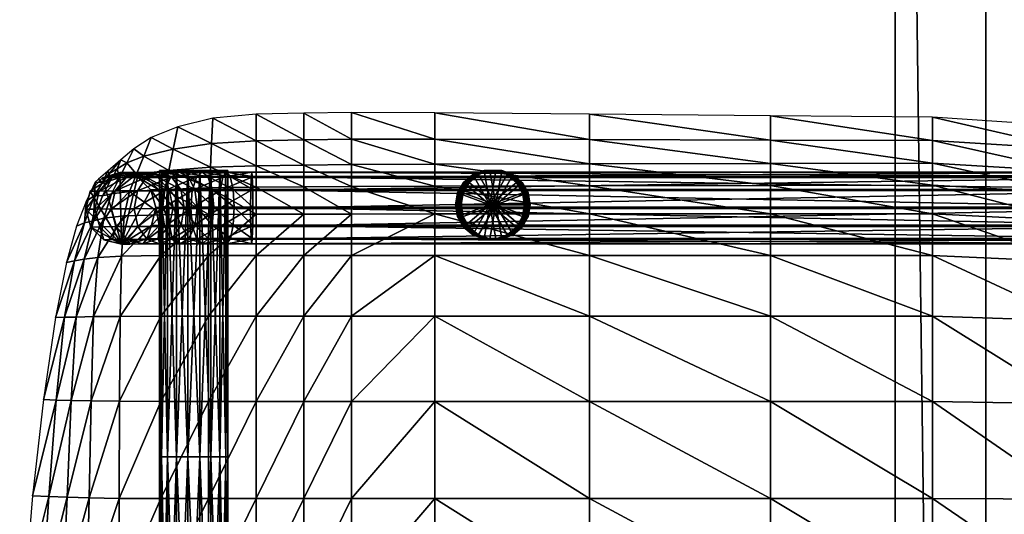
# Model space of a CAD drawing. Header units: inches. Extents: x 13.4 to 35.2, y -33.7 to 45.7.
# Tile 25 of 52: x 14.2 to 25, y 20.4 to 25.8. Entities that reach past the tile are written whole.
import ezdxf

# ---------------------------------------------------------------- set-up
doc = ezdxf.new("R2010")
doc.units = ezdxf.units.IN
doc.header["$MEASUREMENT"] = 0
doc.layers.get('0').update_dxf_attribs({"true_color": 0x737373})

# ---------------------------------------------------------------- blocks, each defined once
blk = doc.blocks.new('Box003')
at = {"color": 0}
mesh = blk.add_polyface(dxfattribs=at)
corners = [(-11.661, 1.666, 2.027), (-11.137, 1.666, 2.017), (-11.137, 2.334, 2.155), (-10.614, 2.334, 2.124), (-10.614, 1.666, 1.973), (-10.614, 2.79, 2.129), (-11.137, 2.789, 2.151), (-11.661, 2.334, 2.143), (-11.137, 0.73, 1.749), (-10.09, 2.334, 2.088), (-10.09, 1.666, 1.92), (-9.173, 2.334, 2.016), (-9.173, 2.792, 2.055), (-10.09, 2.791, 2.107), (-11.137, 3.086, 1.991), (-10.614, 3.09, 1.972), (-11.137, 3.322, 1.733), (-10.614, 3.33, 1.714), (-11.64, 3.305, 1.717), (-11.651, 3.078, 1.966), (-10.09, 3.094, 1.954), (-10.09, 3.336, 1.695), (-9.173, 3.097, 1.909), (-10.09, 3.614, 1.4), (-9.173, 3.341, 1.654), (-10.09, 3.909, 1.086), (-10.614, 3.902, 1.098), (-10.614, 3.607, 1.416), (-11.137, 3.596, 1.434), (-11.137, 3.888, 1.114), (-11.615, 3.845, 1.125), (-11.628, 3.567, 1.431)]
mesh.append_faces([[corners[k] for k in face] for face in [(0, 1, 2), (3, 2, 1), (1, 4, 3), (2, 3, 5), (5, 6, 2), (7, 2, 6), (4, 1, 8), (9, 3, 4), (4, 10, 9), (11, 9, 10), (12, 13, 9), (3, 9, 13), (13, 5, 3), (14, 6, 5), (5, 15, 14), (16, 14, 15), (15, 17, 16), (14, 16, 18), (6, 14, 19), (20, 13, 12), (21, 20, 22), (20, 21, 17), (17, 15, 20), (13, 20, 15), (15, 5, 13), (23, 21, 24), (23, 25, 26), (26, 27, 23), (21, 23, 27), (27, 17, 21), (28, 16, 17), (17, 27, 28), (29, 28, 27), (27, 26, 29), (28, 29, 30), (30, 31, 28), (16, 28, 31), (31, 18, 16)]], dxfattribs={"vtx2": -1, "color": 0})
mesh = blk.add_polyface(dxfattribs=at)
corners = [(-7.471, 3.1, 1.81), (-7.471, 3.344, 1.565), (-9.173, 3.341, 1.654), (-9.173, 3.097, 1.909), (-7.471, 2.793, 1.943), (-9.173, 2.792, 2.055), (-5.481, 2.794, 1.817), (-5.481, 3.103, 1.697), (-5.481, 3.346, 1.461), (-3.701, 3.107, 1.608), (-3.701, 3.349, 1.376), (-3.701, 2.794, 1.723), (-10.09, 1.666, 1.92), (-9.173, 1.666, 1.825), (-9.173, 2.334, 2.016), (-10.09, 2.334, 2.088), (-7.471, 2.334, 1.875), (-7.471, 1.666, 1.652), (-5.481, 1.666, 1.467), (-5.481, 2.334, 1.722), (-3.701, 2.334, 1.614), (-3.701, 1.666, 1.34), (-10.09, 3.094, 1.954), (-10.09, 3.336, 1.695), (-5.481, 3.87, 0.951), (-5.481, 3.604, 1.21), (-3.701, 3.601, 1.135), (-7.471, 3.611, 1.295), (-7.471, 3.889, 1.014), (-9.173, 3.905, 1.063), (-9.173, 3.616, 1.366), (-10.09, 3.614, 1.4), (-10.09, 3.909, 1.086)]
mesh.append_faces([[corners[k] for k in face] for face in [(0, 1, 2), (2, 3, 0), (4, 0, 3), (3, 5, 4), (0, 4, 6), (6, 7, 0), (1, 0, 7), (7, 8, 1), (9, 10, 8), (8, 7, 9), (11, 9, 7), (7, 6, 11), (12, 13, 14), (15, 14, 5), (16, 4, 5), (5, 14, 16), (17, 16, 14), (14, 13, 17), (16, 17, 18), (18, 19, 16), (4, 16, 19), (19, 6, 4), (6, 19, 20), (19, 18, 21), (5, 3, 22), (3, 2, 23), (24, 25, 26), (25, 8, 10), (27, 1, 8), (8, 25, 27), (28, 27, 25), (25, 24, 28), (27, 28, 29), (29, 30, 27), (1, 27, 30), (30, 2, 1), (2, 30, 31), (32, 31, 30), (30, 29, 32)]], dxfattribs={"vtx2": -1, "color": 0})
mesh = blk.add_polyface(dxfattribs=at)
corners = [(-12.728, 3.012, 1.505), (-12.53, 3.04, 1.687), (-12.453, 3.228, 1.511), (-12.639, 3.19, 1.382), (-12.827, 2.992, 1.315), (-12.738, 3.16, 1.254), (-11.64, 3.305, 1.717), (-11.651, 3.078, 1.966), (-11.137, 3.086, 1.991), (-11.658, 2.787, 2.125), (-12.143, 3.062, 1.853), (-12.099, 3.27, 1.633), (-12.174, 2.783, 2.004), (-12.051, 3.504, 1.384), (-11.628, 3.567, 1.431), (-12.001, 3.751, 1.121), (-11.615, 3.845, 1.125), (-12.292, 3.631, 1.106), (-12.373, 3.427, 1.314), (-12.56, 3.353, 1.239), (-12.484, 3.509, 1.086), (-12.627, 3.386, 1.063), (-12.668, 3.288, 1.17), (-12.755, 3.236, 1.115), (-12.768, 3.264, 1.041), (-12.828, 3.138, 1.131), (-12.873, 3.173, 1.024), (-12.917, 2.993, 1.126), (-12.908, 3.143, 1.019), (-12.908, 3.143, 1.019), (-13.009, 2.93, 0.992)]
mesh.append_faces([[corners[k] for k in face] for face in [(0, 1, 2), (2, 3, 0), (4, 0, 3), (3, 5, 4), (6, 7, 8), (9, 7, 10), (11, 10, 7), (7, 6, 11), (10, 11, 2), (2, 1, 10), (12, 10, 1), (13, 11, 6), (6, 14, 13), (15, 13, 14), (14, 16, 15), (13, 15, 17), (17, 18, 13), (11, 13, 18), (18, 2, 11), (19, 3, 2), (2, 18, 19), (20, 19, 18), (18, 17, 20), (19, 20, 21), (21, 22, 19), (3, 19, 22), (22, 5, 3), (23, 22, 21), (21, 24, 23), (25, 23, 24), (24, 26, 25), (23, 25, 5), (5, 22, 23), (27, 4, 5), (5, 25, 27), (28, 27, 25), (25, 26, 28), (27, 28, 29), (29, 30, 27)]], dxfattribs={"vtx2": -1, "color": 0})
mesh = blk.add_polyface(dxfattribs=at)
corners = [(-3.701, 3.107, 1.608), (-3.701, 2.794, 1.723), (-2.166, 2.715, 1.62), (-2.168, 3.02, 1.515), (-3.701, 3.349, 1.376), (-2.17, 3.257, 1.297), (-0.922, 2.753, 1.387), (-0.929, 2.973, 1.212), (-0.912, 2.475, 1.464), (0.063, 2.192, 1.364), (0.05, 2.431, 1.32), (-2.144, -0.346, 0.508), (-2.152, 0.703, 0.871), (-3.701, 0.73, 0.963), (-3.701, 1.666, 1.34), (-2.158, 1.615, 1.244), (-0.857, 0.621, 0.822), (-0.882, 1.462, 1.155), (-0.825, -0.366, 0.484), (-3.701, 2.334, 1.614), (-5.481, 2.794, 1.817), (-5.481, 2.334, 1.722), (-2.163, 2.266, 1.511), (-0.9, 2.062, 1.378), (-0.936, 3.212, 1.004), (0.04, 2.625, 1.189), (-0.942, 3.461, 0.78), (0.024, 2.86, 0.989), (-2.173, 3.753, 0.831), (-2.172, 3.503, 1.067), (-3.701, 3.601, 1.135), (-3.701, 3.857, 0.889), (-5.481, 3.87, 0.951), (-5.481, 3.604, 1.21)]
mesh.append_faces([[corners[k] for k in face] for face in [(0, 1, 2), (2, 3, 0), (4, 0, 3), (3, 5, 4), (6, 7, 5), (5, 3, 6), (8, 6, 3), (3, 2, 8), (6, 8, 9), (7, 6, 10), (11, 12, 13), (14, 13, 12), (12, 15, 14), (16, 17, 15), (15, 12, 16), (18, 16, 12), (19, 1, 20), (14, 19, 21), (19, 14, 15), (15, 22, 19), (1, 19, 22), (22, 2, 1), (23, 8, 2), (2, 22, 23), (17, 23, 22), (22, 15, 17), (24, 7, 25), (26, 24, 27), (24, 26, 28), (28, 29, 24), (7, 24, 29), (29, 5, 7), (30, 4, 5), (5, 29, 30), (31, 30, 29), (29, 28, 31), (30, 31, 32), (4, 30, 33)]], dxfattribs={"vtx2": -1, "color": 0})
mesh = blk.add_polyface(dxfattribs=at)
corners = [(-12.728, 3.012, 1.505), (-12.827, 2.992, 1.315), (-12.927, 2.715, 1.355), (-12.812, 2.745, 1.59), (-12.53, 3.04, 1.687), (-12.59, 2.771, 1.815), (-11.137, 2.334, 2.155), (-11.661, 2.334, 2.143), (-11.661, 1.666, 2.027), (-11.137, 2.789, 2.151), (-11.658, 2.787, 2.125), (-12.185, 2.334, 2.045), (-12.62, 2.329, 1.87), (-12.632, 1.665, 1.837), (-12.185, 1.666, 1.973), (-12.174, 2.783, 2.004), (-12.639, 0.731, 1.703), (-12.879, 2.313, 1.624), (-13.029, 2.293, 1.35), (-13.116, 1.658, 1.3), (-12.927, 1.662, 1.596), (-11.651, 3.078, 1.966), (-12.143, 3.062, 1.853), (-13.024, 2.693, 1.137), (-12.917, 2.993, 1.126), (-13.009, 2.93, 0.992), (-13.113, 2.656, 0.941), (-13.137, 2.275, 1.092), (-13.224, 2.259, 0.841), (-13.345, 1.652, 0.7), (-13.245, 1.655, 1.001)]
mesh.append_faces([[corners[k] for k in face] for face in [(0, 1, 2), (2, 3, 0), (4, 0, 3), (3, 5, 4), (6, 7, 8), (9, 10, 7), (11, 12, 13), (13, 14, 11), (7, 11, 14), (14, 8, 7), (11, 7, 10), (10, 15, 11), (12, 11, 15), (15, 5, 12), (14, 13, 16), (17, 18, 19), (19, 20, 17), (12, 17, 20), (20, 13, 12), (17, 12, 5), (5, 3, 17), (18, 17, 3), (3, 2, 18), (21, 10, 9), (22, 15, 10), (4, 5, 15), (23, 24, 25), (25, 26, 23), (24, 23, 2), (2, 1, 24), (27, 18, 2), (2, 23, 27), (28, 27, 23), (23, 26, 28), (27, 28, 29), (29, 30, 27), (18, 27, 30), (30, 19, 18)]], dxfattribs={"vtx2": -1, "color": 0})
mesh = blk.add_polyface(dxfattribs=at)
corners = [(-12.999, -1.404, 1.246), (-12.65, -1.407, 1.405), (-12.644, -0.337, 1.537), (-12.973, -0.332, 1.366), (-13.266, -1.399, 0.978), (-13.217, -0.325, 1.09), (-12.954, 0.735, 1.496), (-13.173, 0.74, 1.206), (-12.639, 0.731, 1.703), (-12.632, 1.665, 1.837), (-12.927, 1.662, 1.596), (-13.116, 1.658, 1.3), (-11.137, -0.339, 1.468), (-11.661, -0.339, 1.525), (-11.661, -1.408, 1.353), (-11.137, 0.73, 1.749), (-11.661, 0.73, 1.785), (-11.137, 1.666, 2.017), (-11.661, 1.666, 2.027), (-12.185, -1.408, 1.416), (-12.185, -0.339, 1.569), (-12.185, 0.73, 1.785), (-12.185, 1.666, 1.973), (-13.338, 0.745, 0.875), (-13.245, 1.655, 1.001), (-13.477, 0.75, 0.525), (-13.345, 1.652, 0.7), (-13.597, -0.309, 0.363), (-13.418, -0.317, 0.744), (-13.487, -1.393, 0.638), (-13.685, -1.388, 0.263), (-13.738, -2.472, 0.199)]
mesh.append_faces([[corners[k] for k in face] for face in [(0, 1, 2), (2, 3, 0), (4, 0, 3), (3, 5, 4), (6, 7, 5), (5, 3, 6), (8, 6, 3), (3, 2, 8), (6, 8, 9), (9, 10, 6), (7, 6, 10), (10, 11, 7), (12, 13, 14), (15, 16, 13), (17, 18, 16), (19, 14, 13), (13, 20, 19), (1, 19, 20), (20, 2, 1), (21, 8, 2), (2, 20, 21), (16, 21, 20), (20, 13, 16), (21, 16, 18), (18, 22, 21), (8, 21, 22), (23, 7, 11), (11, 24, 23), (25, 23, 24), (24, 26, 25), (23, 25, 27), (27, 28, 23), (7, 23, 28), (28, 5, 7), (29, 4, 5), (5, 28, 29), (30, 29, 28), (28, 27, 30), (29, 30, 31)]], dxfattribs={"vtx2": -1, "color": 0})
mesh = blk.add_polyface(dxfattribs=at)
corners = [(-11.661, -2.477, 1.251), (-11.137, -2.477, 1.188), (-11.137, -1.408, 1.29), (-10.614, -1.408, 1.224), (-10.614, -2.477, 1.123), (-10.614, -0.339, 1.401), (-11.137, -0.339, 1.468), (-11.661, -1.408, 1.353), (-11.661, -0.339, 1.525), (-11.137, 0.73, 1.749), (-10.614, 0.73, 1.691), (-10.614, 1.666, 1.973), (-11.661, 0.73, 1.785), (-11.137, 1.666, 2.017), (-11.137, -4.616, 1.134), (-11.137, -3.547, 1.134), (-11.661, -3.547, 1.202), (-10.614, -3.547, 1.063), (-10.09, -1.408, 1.151), (-10.09, -2.477, 1.05), (-9.173, -1.408, 1.024), (-9.173, -2.477, 0.919), (-9.173, -0.339, 1.206), (-10.09, -0.339, 1.328), (-10.09, 0.73, 1.626), (-9.173, 0.73, 1.514), (-9.173, 1.666, 1.825), (-10.09, 1.666, 1.92), (-10.09, -3.547, 0.982), (-10.614, -4.616, 1.063), (-10.09, -4.616, 0.982), (-9.173, -4.616, 0.787)]
mesh.append_faces([[corners[k] for k in face] for face in [(0, 1, 2), (3, 2, 1), (1, 4, 3), (2, 3, 5), (5, 6, 2), (7, 2, 6), (8, 6, 9), (10, 9, 6), (6, 5, 10), (9, 10, 11), (12, 9, 13), (14, 15, 16), (15, 17, 4), (4, 1, 15), (16, 15, 1), (18, 3, 4), (4, 19, 18), (20, 18, 19), (19, 21, 20), (18, 20, 22), (22, 23, 18), (3, 18, 23), (23, 5, 3), (24, 10, 5), (5, 23, 24), (25, 24, 23), (23, 22, 25), (26, 27, 24), (10, 24, 27), (27, 11, 10), (21, 19, 28), (17, 28, 19), (19, 4, 17), (17, 15, 14), (14, 29, 17), (28, 17, 29), (29, 30, 28), (28, 30, 31)]], dxfattribs={"vtx2": -1, "color": 0})
mesh = blk.add_polyface(dxfattribs=at)
corners = [(-7.471, -1.408, 0.796), (-7.471, -0.339, 0.992), (-9.173, -0.339, 1.206), (-9.173, -1.408, 1.024), (-7.471, -2.477, 0.684), (-9.173, -2.477, 0.919), (-5.481, -2.477, 0.43), (-5.481, -1.408, 0.552), (-5.481, -0.339, 0.764), (-3.701, -1.408, 0.375), (-3.701, -0.339, 0.602), (-3.701, -2.477, 0.242), (-7.471, 0.73, 1.317), (-7.471, 1.666, 1.652), (-9.173, 1.666, 1.825), (-9.173, 0.73, 1.514), (-5.481, 0.73, 1.108), (-5.481, 1.666, 1.467), (-3.701, 0.73, 0.963), (-3.701, 1.666, 1.34), (-7.471, -3.547, 0.609), (-9.173, -3.547, 0.846), (-7.471, -4.616, 0.552), (-9.173, -4.616, 0.787), (-5.481, -4.616, 0.3), (-5.481, -3.547, 0.354), (-3.701, -3.547, 0.16), (-3.701, -4.616, 0.104), (-10.09, 0.73, 1.626), (-10.09, -3.547, 0.982)]
mesh.append_faces([[corners[k] for k in face] for face in [(0, 1, 2), (2, 3, 0), (4, 0, 3), (3, 5, 4), (0, 4, 6), (6, 7, 0), (1, 0, 7), (7, 8, 1), (9, 10, 8), (8, 7, 9), (11, 9, 7), (7, 6, 11), (12, 13, 14), (14, 15, 12), (1, 12, 15), (15, 2, 1), (12, 1, 8), (8, 16, 12), (13, 12, 16), (16, 17, 13), (18, 19, 17), (17, 16, 18), (10, 18, 16), (16, 8, 10), (20, 4, 5), (5, 21, 20), (22, 20, 21), (21, 23, 22), (20, 22, 24), (24, 25, 20), (4, 20, 25), (25, 6, 4), (26, 11, 6), (6, 25, 26), (27, 26, 25), (25, 24, 27), (28, 15, 14), (29, 21, 5), (23, 21, 29)]], dxfattribs={"vtx2": -1, "color": 0})
mesh = blk.add_polyface(dxfattribs=at)
corners = [(-0.5, 0.042, -0.139), (-0.248, 0.042, -0.106), (-0.248, -0.042, -0.106), (-0.5, -0.042, -0.139), (-0.313, -0.042, 0.479), (-0.313, 0.042, 0.479), (-0.686, 0.042, 0.495), (-0.686, -0.042, 0.495), (0.256, 0.042, 0.007), (0.256, -0.042, 0.007), (0.004, -0.042, -0.073), (0.004, 0.042, -0.073), (0.06, 0.042, 0.478), (0.06, -0.042, 0.478), (0.433, -0.042, 0.543), (0.433, 0.042, 0.543), (-2.124, -2.477, 0.128), (-2.134, -1.408, 0.272), (-3.701, -1.408, 0.375), (-3.701, -0.339, 0.602), (-2.144, -0.346, 0.508), (-0.785, -1.408, 0.247), (-0.825, -0.366, 0.484), (-0.746, -2.477, 0.093), (0.324, -2.477, 0.138), (0.255, -1.408, 0.296), (0.187, -0.39, 0.527), (-3.701, 0.73, 0.963), (-2.152, 0.703, 0.871), (-0.857, 0.621, 0.822)]
mesh.append_faces([[corners[k] for k in face] for face in [(0, 1, 2), (2, 3, 0), (4, 5, 6), (6, 7, 4), (3, 2, 4), (4, 7, 3), (0, 3, 7), (7, 6, 0), (8, 9, 10), (10, 11, 8), (12, 13, 14), (9, 14, 13), (13, 10, 9), (1, 5, 12), (12, 11, 1), (11, 10, 2), (2, 1, 11), (13, 12, 5), (5, 4, 13), (2, 10, 13), (13, 4, 2), (8, 11, 12), (12, 15, 8), (0, 6, 5), (5, 1, 0), (16, 17, 18), (19, 18, 17), (17, 20, 19), (21, 22, 20), (20, 17, 21), (23, 21, 17), (17, 16, 23), (21, 23, 24), (24, 25, 21), (22, 21, 25), (25, 26, 22), (27, 19, 20), (28, 20, 22), (29, 22, 26)]], dxfattribs={"vtx2": -1, "color": 0})
blk = doc.blocks.new('Cylinder001')
at = {"color": 0}
mesh = blk.add_polyface(dxfattribs=at)
corners = [(0, 0), (0.377, 0), (0.355, 0.129), (0.289, 0.243), (0.189, 0.327), (0.066, 0.372), (-0.066, 0.372), (-0.189, 0.327), (-0.289, 0.243), (-0.355, 0.129), (-0.377, 0), (-0.355, -0.129), (-0.289, -0.243), (-0.189, -0.327), (-0.066, -0.372), (0.066, -0.372), (0.189, -0.327), (0.289, -0.243), (0.355, -0.129), (0.377, 0, 3.15), (0.355, 0.129, 3.15), (0.289, 0.243, 3.15), (0.189, 0.327, 3.15), (0.066, 0.372, 3.15), (-0.066, 0.372, 3.15), (-0.189, 0.327, 3.15), (-0.289, 0.243, 3.15), (-0.355, 0.129, 3.15), (-0.377, 0, 3.15), (-0.355, -0.129, 3.15), (-0.289, -0.243, 3.15), (-0.189, -0.327, 3.15), (-0.066, -0.372, 3.15), (0.066, -0.372, 3.15), (0.189, -0.327, 3.15), (0.289, -0.243, 3.15), (0.355, -0.129, 3.15), (0.377, 0, 6.301), (0.355, 0.129, 6.301), (0.289, 0.243, 6.301), (0.189, 0.327, 6.301), (0.066, 0.372, 6.301), (-0.066, 0.372, 6.301), (-0.189, 0.327, 6.301), (-0.289, 0.243, 6.301), (-0.355, 0.129, 6.301), (-0.377, 0, 6.301), (-0.355, -0.129, 6.301), (-0.289, -0.243, 6.301), (-0.189, -0.327, 6.301), (-0.066, -0.372, 6.301), (0.066, -0.372, 6.301), (0.189, -0.327, 6.301), (0.289, -0.243, 6.301), (0.355, -0.129, 6.301), (0.377, 0, 9.451), (0.355, 0.129, 9.451), (0.289, 0.243, 9.451), (0.189, 0.327, 9.451), (0.066, 0.372, 9.451), (-0.066, 0.372, 9.451), (-0.189, 0.327, 9.451), (-0.289, 0.243, 9.451), (-0.355, 0.129, 9.451), (-0.377, 0, 9.451), (-0.355, -0.129, 9.451), (-0.289, -0.243, 9.451), (-0.189, -0.327, 9.451), (-0.066, -0.372, 9.451), (0.066, -0.372, 9.451), (0.189, -0.327, 9.451), (0.289, -0.243, 9.451), (0.355, -0.129, 9.451), (0.377, 0, 12.602), (0.355, 0.129, 12.602), (0.289, 0.243, 12.602), (0.189, 0.327, 12.602), (0.066, 0.372, 12.602), (-0.066, 0.372, 12.602), (-0.189, 0.327, 12.602), (-0.289, 0.243, 12.602), (-0.355, 0.129, 12.602), (-0.377, 0, 12.602), (-0.355, -0.129, 12.602), (-0.289, -0.243, 12.602), (-0.189, -0.327, 12.602), (-0.066, -0.372, 12.602), (0.066, -0.372, 12.602), (0.189, -0.327, 12.602), (0.289, -0.243, 12.602), (0.355, -0.129, 12.602), (0.377, 0, 15.752), (0.355, 0.129, 15.752), (0.289, 0.243, 15.752), (0.189, 0.327, 15.752), (0.066, 0.372, 15.752), (-0.066, 0.372, 15.752), (-0.189, 0.327, 15.752), (-0.289, 0.243, 15.752), (-0.355, 0.129, 15.752), (-0.377, 0, 15.752), (-0.355, -0.129, 15.752), (-0.289, -0.243, 15.752), (-0.189, -0.327, 15.752), (-0.066, -0.372, 15.752), (0.066, -0.372, 15.752), (0.189, -0.327, 15.752), (0.289, -0.243, 15.752), (0.355, -0.129, 15.752), (0, 0, 15.752)]
mesh.append_faces([[corners[k] for k in face] for face in [(1, 20, 19), (2, 21, 20), (3, 22, 21), (4, 23, 22), (5, 24, 23), (6, 25, 24), (7, 26, 25), (8, 27, 26), (9, 28, 27), (10, 29, 28), (11, 30, 29), (12, 31, 30), (13, 32, 31), (14, 33, 32), (15, 34, 33), (16, 35, 34), (17, 36, 35), (18, 19, 36), (19, 38, 37), (20, 39, 38), (21, 40, 39), (22, 41, 40), (23, 42, 41), (24, 43, 42), (25, 44, 43), (26, 45, 44), (27, 46, 45), (28, 47, 46), (29, 48, 47), (30, 49, 48), (31, 50, 49), (32, 51, 50), (33, 52, 51), (34, 53, 52), (35, 54, 53), (36, 37, 54), (37, 56, 55), (38, 57, 56), (39, 58, 57), (40, 59, 58), (41, 60, 59), (42, 61, 60), (43, 62, 61), (44, 63, 62), (45, 64, 63), (46, 65, 64), (47, 66, 65), (48, 67, 66), (49, 68, 67), (50, 69, 68), (51, 70, 69), (52, 71, 70), (53, 72, 71), (54, 55, 72), (55, 74, 73), (56, 75, 74), (57, 76, 75), (58, 77, 76), (59, 78, 77), (60, 79, 78), (61, 80, 79), (62, 81, 80), (63, 82, 81), (64, 83, 82), (65, 84, 83), (66, 85, 84), (67, 86, 85), (68, 87, 86), (69, 88, 87), (70, 89, 88), (71, 90, 89), (72, 73, 90), (73, 92, 91), (74, 93, 92), (75, 94, 93), (76, 95, 94), (77, 96, 95), (78, 97, 96), (79, 98, 97), (80, 99, 98), (81, 100, 99), (82, 101, 100), (83, 102, 101), (84, 103, 102), (85, 104, 103), (86, 105, 104), (87, 106, 105), (88, 107, 106), (89, 108, 107), (90, 91, 108)]], dxfattribs={"vtx0": -1, "color": 0})
mesh.append_faces([[corners[k] for k in face] for face in [(0, 2, 1), (0, 3, 2), (0, 4, 3), (0, 5, 4), (0, 6, 5), (0, 7, 6), (0, 8, 7), (0, 9, 8), (0, 10, 9), (0, 11, 10), (0, 12, 11), (0, 13, 12), (0, 14, 13), (0, 15, 14), (0, 16, 15), (0, 17, 16), (0, 18, 17), (0, 1, 18), (109, 91, 92), (109, 92, 93), (109, 93, 94), (109, 94, 95), (109, 95, 96), (109, 96, 97), (109, 97, 98), (109, 98, 99), (109, 99, 100), (109, 100, 101), (109, 101, 102), (109, 102, 103), (109, 103, 104), (109, 104, 105), (109, 105, 106), (109, 106, 107), (109, 107, 108), (109, 108, 91)]], dxfattribs={"vtx0": -1, "vtx2": -1, "color": 0})
mesh.append_faces([[corners[k] for k in face] for face in [(1, 2, 20), (2, 3, 21), (3, 4, 22), (4, 5, 23), (5, 6, 24), (6, 7, 25), (7, 8, 26), (8, 9, 27), (9, 10, 28), (10, 11, 29), (11, 12, 30), (12, 13, 31), (13, 14, 32), (14, 15, 33), (15, 16, 34), (16, 17, 35), (17, 18, 36), (18, 1, 19), (19, 20, 38), (20, 21, 39), (21, 22, 40), (22, 23, 41), (23, 24, 42), (24, 25, 43), (25, 26, 44), (26, 27, 45), (27, 28, 46), (28, 29, 47), (29, 30, 48), (30, 31, 49), (31, 32, 50), (32, 33, 51), (33, 34, 52), (34, 35, 53), (35, 36, 54), (36, 19, 37), (37, 38, 56), (38, 39, 57), (39, 40, 58), (40, 41, 59), (41, 42, 60), (42, 43, 61), (43, 44, 62), (44, 45, 63), (45, 46, 64), (46, 47, 65), (47, 48, 66), (48, 49, 67), (49, 50, 68), (50, 51, 69), (51, 52, 70), (52, 53, 71), (53, 54, 72), (54, 37, 55), (55, 56, 74), (56, 57, 75), (57, 58, 76), (58, 59, 77), (59, 60, 78), (60, 61, 79), (61, 62, 80), (62, 63, 81), (63, 64, 82), (64, 65, 83), (65, 66, 84), (66, 67, 85), (67, 68, 86), (68, 69, 87), (69, 70, 88), (70, 71, 89), (71, 72, 90), (72, 55, 73), (73, 74, 92), (74, 75, 93), (75, 76, 94), (76, 77, 95), (77, 78, 96), (78, 79, 97), (79, 80, 98), (80, 81, 99), (81, 82, 100), (82, 83, 101), (83, 84, 102), (84, 85, 103), (85, 86, 104), (86, 87, 105), (87, 88, 106), (88, 89, 107), (89, 90, 108), (90, 73, 91)]], dxfattribs={"vtx2": -1, "color": 0})
blk = doc.blocks.new('Cylinder002')
at = {"color": 0}
mesh = blk.add_polyface(dxfattribs=at)
corners = [(0, 0), (0.382, 0), (0.359, 0.131), (0.292, 0.245), (0.191, 0.331), (0.066, 0.376), (-0.066, 0.376), (-0.191, 0.331), (-0.292, 0.245), (-0.359, 0.131), (-0.382, 0), (-0.359, -0.131), (-0.292, -0.245), (-0.191, -0.331), (-0.066, -0.376), (0.066, -0.376), (0.191, -0.331), (0.292, -0.245), (0.359, -0.131), (0.382, 0, 0.121), (0.359, 0.131, 0.121), (0.292, 0.245, 0.121), (0.191, 0.331, 0.121), (0.066, 0.376, 0.121), (-0.066, 0.376, 0.121), (-0.191, 0.331, 0.121), (-0.292, 0.245, 0.121), (-0.359, 0.131, 0.121), (-0.382, 0, 0.121), (-0.359, -0.131, 0.121), (-0.292, -0.245, 0.121), (-0.191, -0.331, 0.121), (-0.066, -0.376, 0.121), (0.066, -0.376, 0.121), (0.191, -0.331, 0.121), (0.292, -0.245, 0.121), (0.359, -0.131, 0.121), (0.382, 0, 0.242), (0.359, 0.131, 0.242), (0.292, 0.245, 0.242), (0.191, 0.331, 0.242), (0.066, 0.376, 0.242), (-0.066, 0.376, 0.242), (-0.191, 0.331, 0.242), (-0.292, 0.245, 0.242), (-0.359, 0.131, 0.242), (-0.382, 0, 0.242), (-0.359, -0.131, 0.242), (-0.292, -0.245, 0.242), (-0.191, -0.331, 0.242), (-0.066, -0.376, 0.242), (0.066, -0.376, 0.242), (0.191, -0.331, 0.242), (0.292, -0.245, 0.242), (0.359, -0.131, 0.242), (0.382, 0, 0.364), (0.359, 0.131, 0.364), (0.292, 0.245, 0.364), (0.191, 0.331, 0.364), (0.066, 0.376, 0.364), (-0.066, 0.376, 0.364), (-0.191, 0.331, 0.364), (-0.292, 0.245, 0.364), (-0.359, 0.131, 0.364), (-0.382, 0, 0.364), (-0.359, -0.131, 0.364), (-0.292, -0.245, 0.364), (-0.191, -0.331, 0.364), (-0.066, -0.376, 0.364), (0.066, -0.376, 0.364), (0.191, -0.331, 0.364), (0.292, -0.245, 0.364), (0.359, -0.131, 0.364), (0.382, 0, 0.485), (0.359, 0.131, 0.485), (0.292, 0.245, 0.485), (0.191, 0.331, 0.485), (0.066, 0.376, 0.485), (-0.066, 0.376, 0.485), (-0.191, 0.331, 0.485), (-0.292, 0.245, 0.485), (-0.359, 0.131, 0.485), (-0.382, 0, 0.485), (-0.359, -0.131, 0.485), (-0.292, -0.245, 0.485), (-0.191, -0.331, 0.485), (-0.066, -0.376, 0.485), (0.066, -0.376, 0.485), (0.191, -0.331, 0.485), (0.292, -0.245, 0.485), (0.359, -0.131, 0.485), (0.382, 0, 0.606), (0.359, 0.131, 0.606), (0.292, 0.245, 0.606), (0.191, 0.331, 0.606), (0.066, 0.376, 0.606), (-0.066, 0.376, 0.606), (-0.191, 0.331, 0.606), (-0.292, 0.245, 0.606), (-0.359, 0.131, 0.606), (-0.382, 0, 0.606), (-0.359, -0.131, 0.606), (-0.292, -0.245, 0.606), (-0.191, -0.331, 0.606), (-0.066, -0.376, 0.606), (0.066, -0.376, 0.606), (0.191, -0.331, 0.606), (0.292, -0.245, 0.606), (0.359, -0.131, 0.606), (0, 0, 0.606)]
mesh.append_faces([[corners[k] for k in face] for face in [(1, 20, 19), (2, 21, 20), (3, 22, 21), (4, 23, 22), (5, 24, 23), (6, 25, 24), (7, 26, 25), (8, 27, 26), (9, 28, 27), (10, 29, 28), (11, 30, 29), (12, 31, 30), (13, 32, 31), (14, 33, 32), (15, 34, 33), (16, 35, 34), (17, 36, 35), (18, 19, 36), (19, 38, 37), (20, 39, 38), (21, 40, 39), (22, 41, 40), (23, 42, 41), (24, 43, 42), (25, 44, 43), (26, 45, 44), (27, 46, 45), (28, 47, 46), (29, 48, 47), (30, 49, 48), (31, 50, 49), (32, 51, 50), (33, 52, 51), (34, 53, 52), (35, 54, 53), (36, 37, 54), (37, 56, 55), (38, 57, 56), (39, 58, 57), (40, 59, 58), (41, 60, 59), (42, 61, 60), (43, 62, 61), (44, 63, 62), (45, 64, 63), (46, 65, 64), (47, 66, 65), (48, 67, 66), (49, 68, 67), (50, 69, 68), (51, 70, 69), (52, 71, 70), (53, 72, 71), (54, 55, 72), (55, 74, 73), (56, 75, 74), (57, 76, 75), (58, 77, 76), (59, 78, 77), (60, 79, 78), (61, 80, 79), (62, 81, 80), (63, 82, 81), (64, 83, 82), (65, 84, 83), (66, 85, 84), (67, 86, 85), (68, 87, 86), (69, 88, 87), (70, 89, 88), (71, 90, 89), (72, 73, 90), (73, 92, 91), (74, 93, 92), (75, 94, 93), (76, 95, 94), (77, 96, 95), (78, 97, 96), (79, 98, 97), (80, 99, 98), (81, 100, 99), (82, 101, 100), (83, 102, 101), (84, 103, 102), (85, 104, 103), (86, 105, 104), (87, 106, 105), (88, 107, 106), (89, 108, 107), (90, 91, 108)]], dxfattribs={"vtx0": -1, "color": 0})
mesh.append_faces([[corners[k] for k in face] for face in [(0, 2, 1), (0, 3, 2), (0, 4, 3), (0, 5, 4), (0, 6, 5), (0, 7, 6), (0, 8, 7), (0, 9, 8), (0, 10, 9), (0, 11, 10), (0, 12, 11), (0, 13, 12), (0, 14, 13), (0, 15, 14), (0, 16, 15), (0, 17, 16), (0, 18, 17), (0, 1, 18), (109, 91, 92), (109, 92, 93), (109, 93, 94), (109, 94, 95), (109, 95, 96), (109, 96, 97), (109, 97, 98), (109, 98, 99), (109, 99, 100), (109, 100, 101), (109, 101, 102), (109, 102, 103), (109, 103, 104), (109, 104, 105), (109, 105, 106), (109, 106, 107), (109, 107, 108), (109, 108, 91)]], dxfattribs={"vtx0": -1, "vtx2": -1, "color": 0})
mesh.append_faces([[corners[k] for k in face] for face in [(1, 2, 20), (2, 3, 21), (3, 4, 22), (4, 5, 23), (5, 6, 24), (6, 7, 25), (7, 8, 26), (8, 9, 27), (9, 10, 28), (10, 11, 29), (11, 12, 30), (12, 13, 31), (13, 14, 32), (14, 15, 33), (15, 16, 34), (16, 17, 35), (17, 18, 36), (18, 1, 19), (19, 20, 38), (20, 21, 39), (21, 22, 40), (22, 23, 41), (23, 24, 42), (24, 25, 43), (25, 26, 44), (26, 27, 45), (27, 28, 46), (28, 29, 47), (29, 30, 48), (30, 31, 49), (31, 32, 50), (32, 33, 51), (33, 34, 52), (34, 35, 53), (35, 36, 54), (36, 19, 37), (37, 38, 56), (38, 39, 57), (39, 40, 58), (40, 41, 59), (41, 42, 60), (42, 43, 61), (43, 44, 62), (44, 45, 63), (45, 46, 64), (46, 47, 65), (47, 48, 66), (48, 49, 67), (49, 50, 68), (50, 51, 69), (51, 52, 70), (52, 53, 71), (53, 54, 72), (54, 37, 55), (55, 56, 74), (56, 57, 75), (57, 58, 76), (58, 59, 77), (59, 60, 78), (60, 61, 79), (61, 62, 80), (62, 63, 81), (63, 64, 82), (64, 65, 83), (65, 66, 84), (66, 67, 85), (67, 68, 86), (68, 69, 87), (69, 70, 88), (70, 71, 89), (71, 72, 90), (72, 55, 73), (73, 74, 92), (74, 75, 93), (75, 76, 94), (76, 77, 95), (77, 78, 96), (78, 79, 97), (79, 80, 98), (80, 81, 99), (81, 82, 100), (82, 83, 101), (83, 84, 102), (84, 85, 103), (85, 86, 104), (86, 87, 105), (87, 88, 106), (88, 89, 107), (89, 90, 108), (90, 73, 91)]], dxfattribs={"vtx2": -1, "color": 0})
blk = doc.blocks.new('Line010')
at = {"color": 0}
mesh = blk.add_polyface(dxfattribs=at)
corners = [(-10.202, -0.125, 0.966), (-10.298, -0.127, 0.501), (-10.104, -0.175, 0.461), (-10.012, -0.173, 0.906), (-10.344, 0.016, 1.01), (-10.442, 0.014, 0.53), (-10.399, 0.212, 1.027), (-10.498, 0.209, 0.541), (-10.352, 0.41, 1.011), (-10.451, 0.407, 0.53), (-10.218, 0.557, 0.968), (-10.313, 0.555, 0.501), (-10.03, 0.614, 0.908), (-10.122, 0.612, 0.461), (-9.84, 0.566, 0.849), (-9.928, 0.564, 0.422), (-9.912, -0.118, 0.422), (-9.825, -0.116, 0.847), (-10.041, -0.123, 1.339), (-9.869, -0.172, 1.237), (-10.168, 0.018, 1.415), (-10.218, 0.214, 1.444), (-10.176, 0.411, 1.418), (-10.054, 0.559, 1.344), (-9.885, 0.615, 1.243), (-9.924, 0.019, 1.723), (-9.821, -0.122, 1.616), (-9.964, 0.215, 1.764), (-9.93, 0.413, 1.728), (-9.832, 0.56, 1.625), (-9.774, 0.029, 0.393), (-9.783, 0.423, 0.393)]
mesh.append_faces([[corners[k] for k in face] for face in [(1, 5, 2)]], dxfattribs={"vtx1": -1, "color": 0})
mesh.append_faces([[corners[k] for k in face] for face in [(15, 31, 2), (13, 15, 2), (11, 13, 2), (9, 11, 2), (7, 9, 2), (5, 7, 2)]], dxfattribs={"vtx1": -1, "vtx2": -1, "color": 0})
mesh.append_faces([[corners[k] for k in face] for face in [(0, 1, 2), (2, 3, 0), (4, 5, 1), (1, 0, 4), (6, 7, 5), (5, 4, 6), (8, 9, 7), (7, 6, 8), (10, 11, 9), (9, 8, 10), (12, 13, 11), (11, 10, 12), (14, 15, 13), (13, 12, 14), (3, 2, 16), (16, 17, 3), (18, 0, 3), (3, 19, 18), (20, 4, 0), (0, 18, 20), (21, 6, 4), (4, 20, 21), (22, 8, 6), (6, 21, 22), (23, 10, 8), (8, 22, 23), (24, 12, 10), (10, 23, 24), (25, 20, 18), (18, 26, 25), (27, 21, 20), (20, 25, 27), (28, 22, 21), (21, 27, 28), (29, 23, 22), (22, 28, 29), (30, 16, 2)]], dxfattribs={"vtx2": -1, "color": 0})
mesh = blk.add_polyface(dxfattribs=at)
corners = [(-9.699, 0.425, 0.805), (-9.783, 0.423, 0.393), (-9.928, 0.564, 0.422), (-9.84, 0.566, 0.849), (-9.644, 0.229, 0.788), (-9.727, 0.227, 0.382), (-9.69, 0.031, 0.804), (-9.774, 0.029, 0.393), (-9.825, -0.116, 0.847), (-9.912, -0.118, 0.422), (-9.714, 0.567, 1.14), (-10.03, 0.614, 0.908), (-9.885, 0.615, 1.243), (-9.586, 0.426, 1.065), (-9.536, 0.23, 1.036), (-9.578, 0.032, 1.062), (-9.7, -0.115, 1.135), (-9.869, -0.172, 1.237), (-10.012, -0.173, 0.906), (-9.821, -0.122, 1.616), (-10.041, -0.123, 1.339), (-9.683, -0.171, 1.472), (-9.695, 0.616, 1.483), (-10.054, 0.559, 1.344), (-9.832, 0.56, 1.625), (-9.557, 0.568, 1.339), (-9.454, 0.426, 1.232), (-9.546, -0.114, 1.33), (-9.559, -0.121, 1.806), (-9.461, -0.17, 1.633), (-9.632, 0.02, 1.935), (-9.924, 0.019, 1.723), (-9.66, 0.216, 1.985), (-9.964, 0.215, 1.764), (-9.636, 0.413, 1.942), (-9.93, 0.413, 1.728), (-9.567, 0.56, 1.818), (-9.47, 0.617, 1.646), (-10.104, -0.175, 0.461)]
mesh.append_faces([[corners[k] for k in face] for face in [(5, 7, 38), (1, 5, 38)]], dxfattribs={"vtx1": -1, "vtx2": -1, "color": 0})
mesh.append_faces([[corners[k] for k in face] for face in [(0, 1, 2), (2, 3, 0), (4, 5, 1), (1, 0, 4), (6, 7, 5), (5, 4, 6), (8, 9, 7), (7, 6, 8), (10, 3, 11), (11, 12, 10), (13, 0, 3), (3, 10, 13), (14, 4, 0), (0, 13, 14), (15, 6, 4), (4, 14, 15), (16, 8, 6), (6, 15, 16), (17, 18, 8), (8, 16, 17), (19, 20, 17), (17, 21, 19), (22, 12, 23), (23, 24, 22), (25, 10, 12), (12, 22, 25), (26, 13, 10), (10, 25, 26), (27, 16, 15), (21, 17, 16), (16, 27, 21), (28, 19, 21), (21, 29, 28), (30, 31, 19), (19, 28, 30), (32, 33, 31), (31, 30, 32), (34, 35, 33), (33, 32, 34), (36, 24, 35), (35, 34, 36), (37, 22, 24), (24, 36, 37)]], dxfattribs={"vtx2": -1, "color": 0})
mesh = blk.add_polyface(dxfattribs=at)
corners = [(-9.414, 0.231, 1.191), (-9.536, 0.23, 1.036), (-9.586, 0.426, 1.065), (-9.454, 0.426, 1.232), (-9.448, 0.033, 1.227), (-9.578, 0.032, 1.062), (-9.546, -0.114, 1.33), (-9.372, 0.568, 1.473), (-9.557, 0.568, 1.339), (-9.695, 0.616, 1.483), (-9.47, 0.617, 1.646), (-9.299, 0.427, 1.344), (-9.271, 0.231, 1.294), (-9.295, 0.033, 1.337), (-9.365, -0.114, 1.461), (-9.461, -0.17, 1.633), (-9.683, -0.171, 1.472), (-9.277, -0.121, 1.926), (-9.559, -0.121, 1.806), (-9.214, -0.17, 1.738), (-9.323, 0.02, 2.065), (-9.632, 0.02, 1.935), (-9.341, 0.216, 2.119), (-9.66, 0.216, 1.985), (-9.326, 0.414, 2.073), (-9.636, 0.413, 1.942), (-9.281, 0.561, 1.938), (-9.567, 0.56, 1.818), (-9.219, 0.617, 1.752), (-9.156, 0.568, 1.564), (-9.109, 0.427, 1.424), (-9.091, 0.231, 1.37), (-9.106, 0.033, 1.417), (-9.151, -0.114, 1.551), (-8.989, -0.121, 1.998), (-9.019, 0.02, 2.142), (-9.031, 0.216, 2.197), (-9.021, 0.414, 2.15), (-8.991, 0.561, 2.011)]
mesh.append_faces([[corners[k] for k in face] for face in [(0, 1, 2), (2, 3, 0), (4, 5, 1), (1, 0, 4), (5, 4, 6), (7, 8, 9), (9, 10, 7), (11, 3, 8), (8, 7, 11), (12, 0, 3), (3, 11, 12), (13, 4, 0), (0, 12, 13), (14, 6, 4), (4, 13, 14), (15, 16, 6), (6, 14, 15), (17, 18, 15), (15, 19, 17), (20, 21, 18), (18, 17, 20), (22, 23, 21), (21, 20, 22), (24, 25, 23), (23, 22, 24), (26, 27, 25), (25, 24, 26), (28, 10, 27), (27, 26, 28), (29, 7, 10), (10, 28, 29), (30, 11, 7), (7, 29, 30), (31, 12, 11), (11, 30, 31), (32, 13, 12), (33, 14, 13), (13, 32, 33), (19, 15, 14), (14, 33, 19), (34, 17, 19), (35, 20, 17), (36, 22, 20), (37, 24, 22), (38, 26, 24)]], dxfattribs={"vtx2": -1, "color": 0})
mesh = blk.add_polyface(dxfattribs=at)
corners = [(-9.271, 0.231, 1.294), (-9.091, 0.231, 1.37), (-9.106, 0.033, 1.417), (-9.214, -0.17, 1.738), (-8.947, -0.17, 1.805), (-8.989, -0.121, 1.998), (-9.277, -0.121, 1.926), (-9.019, 0.02, 2.142), (-9.323, 0.02, 2.065), (-9.031, 0.216, 2.197), (-9.341, 0.216, 2.119), (-9.021, 0.414, 2.15), (-9.326, 0.414, 2.073), (-8.991, 0.561, 2.011), (-8.95, 0.617, 1.82), (-9.219, 0.617, 1.752), (-9.281, 0.561, 1.938), (-8.909, 0.568, 1.626), (-9.156, 0.568, 1.564), (-8.878, 0.427, 1.482), (-9.109, 0.427, 1.424), (-8.867, 0.231, 1.427), (-8.877, 0.033, 1.475), (-8.906, -0.114, 1.613), (-9.151, -0.114, 1.551), (-8.679, -0.121, 2.053), (-8.673, -0.17, 1.853), (-8.684, 0.02, 2.201), (-8.685, 0.216, 2.258), (-8.684, 0.414, 2.209), (-8.679, 0.56, 2.066), (-8.673, 0.617, 1.868), (-8.667, 0.568, 1.669), (-8.662, 0.427, 1.52), (-8.661, 0.231, 1.463), (-8.662, 0.033, 1.513), (-8.667, -0.114, 1.655), (1.258, -0.112, 0.539)]
mesh.append_faces([[corners[k] for k in face] for face in [(0, 1, 2), (3, 4, 5), (6, 5, 7), (8, 7, 9), (10, 9, 11), (12, 11, 13), (14, 15, 16), (16, 13, 14), (17, 18, 15), (15, 14, 17), (19, 20, 18), (18, 17, 19), (21, 1, 20), (20, 19, 21), (22, 2, 1), (1, 21, 22), (23, 24, 2), (2, 22, 23), (4, 3, 24), (24, 23, 4), (25, 5, 4), (4, 26, 25), (27, 7, 5), (5, 25, 27), (28, 9, 7), (7, 27, 28), (29, 11, 9), (9, 28, 29), (30, 13, 11), (11, 29, 30), (31, 14, 13), (13, 30, 31), (32, 17, 14), (14, 31, 32), (33, 19, 17), (17, 32, 33), (34, 21, 19), (19, 33, 34), (35, 22, 21), (21, 34, 35), (36, 23, 22), (22, 35, 36), (26, 4, 23), (23, 36, 26), (37, 36, 35)]], dxfattribs={"vtx2": -1, "color": 0})
mesh = blk.add_polyface(dxfattribs=at)
corners = [(1.291, -0.122, 0.931), (-8.679, -0.121, 2.053), (-8.673, -0.17, 1.853), (1.271, -0.17, 0.734), (1.312, 0.019, 1.077), (-8.684, 0.02, 2.201), (1.329, 0.214, 1.133), (-8.685, 0.216, 2.258), (1.336, 0.412, 1.084), (-8.684, 0.414, 2.209), (1.334, 0.56, 0.943), (-8.679, 0.56, 2.066), (1.321, 0.617, 0.747), (-8.673, 0.617, 1.868), (1.301, 0.569, 0.55), (-8.667, 0.568, 1.669), (1.28, 0.429, 0.404), (-8.662, 0.427, 1.52), (1.263, 0.233, 0.348), (-8.661, 0.231, 1.463), (1.255, 0.035, 0.397), (-8.662, 0.033, 1.513), (1.258, -0.112, 0.539), (-8.667, -0.114, 1.655), (1.39, -0.134, 0.926), (1.37, -0.182, 0.729), (1.422, 0.005, 1.071), (1.456, 0.199, 1.126), (1.484, 0.394, 1.075), (1.499, 0.54, 0.933), (1.495, 0.596, 0.737), (1.475, 0.548, 0.54), (1.443, 0.408, 0.395), (1.409, 0.215, 0.34), (1.381, 0.019, 0.39), (1.366, -0.126, 0.533)]
mesh.append_faces([[corners[k] for k in face] for face in [(0, 1, 2), (2, 3, 0), (4, 5, 1), (1, 0, 4), (6, 7, 5), (5, 4, 6), (8, 9, 7), (7, 6, 8), (10, 11, 9), (9, 8, 10), (12, 13, 11), (11, 10, 12), (14, 15, 13), (13, 12, 14), (16, 17, 15), (15, 14, 16), (18, 19, 17), (17, 16, 18), (20, 21, 19), (19, 18, 20), (21, 20, 22), (3, 2, 23), (23, 22, 3), (24, 0, 3), (3, 25, 24), (26, 4, 0), (0, 24, 26), (27, 6, 4), (4, 26, 27), (28, 8, 6), (6, 27, 28), (29, 10, 8), (30, 12, 10), (31, 14, 12), (32, 16, 14), (14, 31, 32), (33, 18, 16), (16, 32, 33), (34, 20, 18), (18, 33, 34), (35, 22, 20), (20, 34, 35), (25, 3, 22), (22, 35, 25)]], dxfattribs={"vtx2": -1, "color": 0})

msp = doc.modelspace()

# ---------------------------------------------------------------- block references
at = {"color": 8, "true_color": 0x737373}
for name, p in [('Box003', (27.916, 20.912, 0.584)), ('Line010', (25.402, 23.546, 0.33))]:
    msp.add_blockref(name, p, dxfattribs=at)
at = {"color": 8, "true_color": 0x737373, "extrusion": (0, -1, -1.19209e-07)}
msp.add_blockref('Cylinder001', (16.091, 1.067, -24.182), dxfattribs=at)
at = {"color": 8, "true_color": 0x737373, "extrusion": (0.104282, 0, 0.994548), "rotation": 269.9999974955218}
msp.add_blockref('Cylinder002', (23.805, -19.127, 3.136), dxfattribs=at)

# ---------------------------------------------------------------- meshes
at = {"color": 8, "true_color": 0x737373}
mesh = msp.add_polyface(dxfattribs=at)
corners = [(23.807, 44.444, -3.615), (23.807, -32.556, -3.615), (24.801, 44.444, -3.615), (24.801, -32.556, -3.615), (23.807, 44.444, -0.645), (23.807, -32.556, -0.645), (24.801, 44.444, -0.645), (24.801, -32.556, -0.645)]
mesh.append_faces([[corners[k] for k in face] for face in [(0, 2, 3), (3, 1, 0), (4, 5, 7), (7, 6, 4), (0, 1, 5), (5, 4, 0), (1, 3, 7), (7, 5, 1), (3, 2, 6), (6, 7, 3), (2, 0, 4), (4, 6, 2)]], dxfattribs={"vtx2": -1, "color": 8})

doc.saveas('drawing.dxf')
